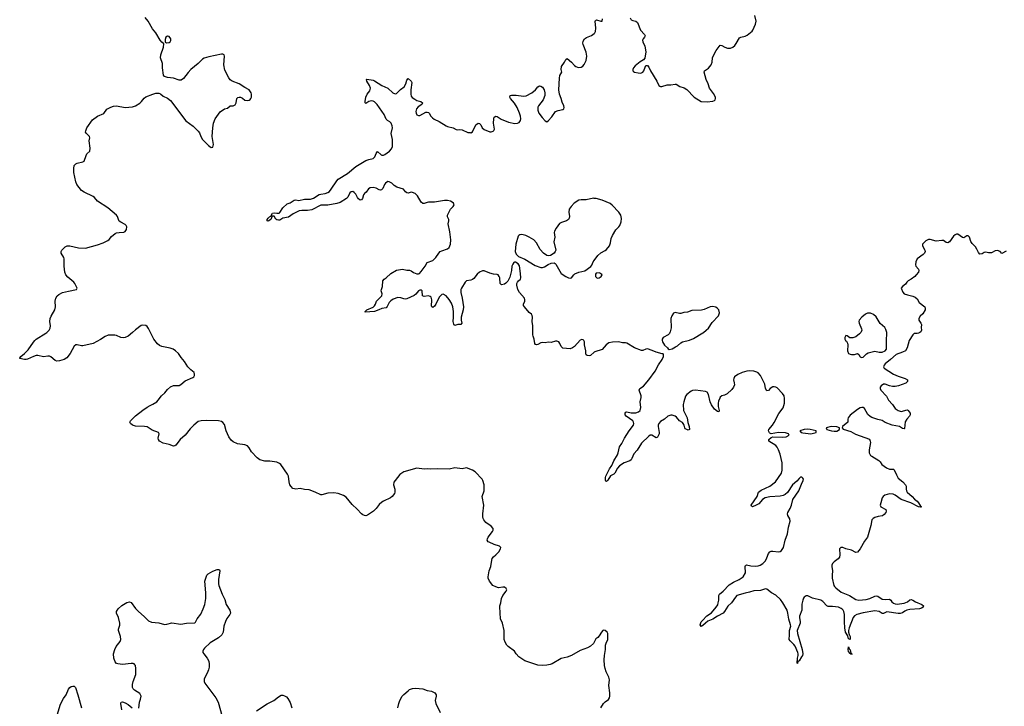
# Model space of a CAD drawing. Header units: inches. Extents: x 1771465 to 1971076, y 472029 to 643563.
# Tile 40 of 127: x 1812122 to 1825626, y 554871 to 564292. Entities that reach past the tile are written whole.
import ezdxf

# ---------------------------------------------------------------- set-up
doc = ezdxf.new("R2010")
doc.units = ezdxf.units.IN
doc.header["$MEASUREMENT"] = 0
for name, color, linetype in [('B8515', 7, 'Continuous'), ('B8516', 7, 'Continuous'), ('B8525', 7, 'Continuous'), ('B8526', 7, 'Continuous')]:
    doc.layers.add(name, color=color, linetype=linetype)

msp = doc.modelspace()

# ---------------------------------------------------------------- linework, layer by layer
at = {"layer": 'B8515', "color": 6}
for points, elevation in [([(1813668, 560000), (1813610, 559950), (1813570, 559933), (1813550, 559929), (1813510, 559932), (1813450, 559959), (1813425, 559965), (1813336, 559964), (1813293, 559947), (1813230, 559902), (1813130, 559850), (1812990, 559816), (1812970, 559817), (1812910, 559833), (1812890, 559830), (1812869, 559811), (1812815, 559710), (1812770, 559652), (1812730, 559630), (1812670, 559610), (1812630, 559608), (1812610, 559615), (1812550, 559664), (1812530, 559675), (1812510, 559676), (1812450, 559666), (1812370, 559685), (1812350, 559684), (1812310, 559673), (1812230, 559634), (1812210, 559628), (1812188, 559628), (1812125, 559645), (1812122, 559650), (1812136, 559670), (1812187, 559710), (1812236, 559764), (1812310, 559868), (1812331, 559890), (1812350, 559908), (1812482, 559990), (1812492, 560000)], 600), ([(1820000, 555752), (1819990, 555733), (1819950, 555697), (1819910, 555676), (1819810, 555638), (1819691, 555570), (1819630, 555546), (1819550, 555529), (1819425, 555455), (1819396, 555444), (1819350, 555434), (1819290, 555432), (1819230, 555438), (1819050, 555496), (1818969, 555550), (1818932, 555590), (1818909, 555630), (1818822, 555690), (1818802, 555710), (1818779, 555750), (1818767, 555790), (1818767, 555910), (1818743, 556010), (1818717, 556070), (1818706, 556234), (1818707, 556250), (1818721, 556290), (1818731, 556350), (1818750, 556390), (1818794, 556450), (1818802, 556470), (1818795, 556490), (1818770, 556507), (1818750, 556508), (1818690, 556497), (1818650, 556510), (1818609, 556529), (1818566, 556590), (1818549, 556630), (1818546, 556650), (1818559, 556730), (1818584, 556790), (1818591, 556849), (1818601, 556899), (1818618, 556922), (1818654, 556950), (1818691, 556990), (1818717, 557030), (1818721, 557050), (1818703, 557070), (1818630, 557092), (1818562, 557122), (1818547, 557130), (1818534, 557150), (1818536, 557170), (1818546, 557190), (1818606, 557270), (1818614, 557290), (1818614, 557310), (1818590, 557341), (1818514, 557394), (1818487, 557430), (1818480, 557450), (1818474, 557470), (1818472, 557510), (1818487, 557630), (1818466, 557750), (1818491, 557830), (1818494, 557850), (1818491, 557909), (1818476, 557970), (1818464, 557990), (1818370, 558087), (1818330, 558113), (1818250, 558144), (1818190, 558129), (1818090, 558141), (1818010, 558126), (1817850, 558130), (1817750, 558125), (1817711, 558129), (1817670, 558126), (1817570, 558138), (1817390, 558087), (1817336, 558050), (1817270, 557970), (1817255, 557945), (1817249, 557910), (1817267, 557850), (1817269, 557810), (1817263, 557790), (1817232, 557750), (1817207, 557730), (1817112, 557688), (1817087, 557673), (1817050, 557639), (1817013, 557587), (1816975, 557550), (1816890, 557494), (1816870, 557487), (1816850, 557489), (1816830, 557498), (1816810, 557514), (1816750, 557578), (1816680, 557640), (1816600, 557740), (1816563, 557763), (1816489, 557791), (1816430, 557801), (1816350, 557795), (1816268, 557772), (1816250, 557775), (1816173, 557810), (1816090, 557840), (1816030, 557844), (1815970, 557861), (1815910, 557850), (1815890, 557853), (1815870, 557862), (1815845, 557885), (1815829, 557910), (1815817, 557950), (1815807, 558027), (1815795, 558055), (1815704, 558190), (1815684, 558204), (1815650, 558219), (1815553, 558233), (1815486, 558234), (1815415, 558255), (1815379, 558279), (1815303, 558363), (1815270, 558417), (1815245, 558445), (1815210, 558459), (1815110, 558472), (1815050, 558500), (1815024, 558524), (1814988, 558568), (1814952, 558650), (1814930, 558736), (1814910, 558766), (1814890, 558780), (1814850, 558788), (1814690, 558792), (1814610, 558789), (1814570, 558777), (1814510, 558730), (1814461, 558679), (1814391, 558590), (1814321, 558530), (1814264, 558456), (1814250, 558445), (1814230, 558442), (1814170, 558464), (1814090, 558482), (1814038, 558510), (1814025, 558530), (1814022, 558550), (1814033, 558610), (1814025, 558630), (1813940, 558660), (1813870, 558705), (1813832, 558712), (1813710, 558715), (1813669, 558730), (1813642, 558750), (1813632, 558770), (1813642, 558790), (1813710, 558856), (1813810, 558934), (1813870, 558974), (1813910, 558998), (1813950, 559015), (1814002, 559050), (1814022, 559070), (1814068, 559132), (1814111, 559170), (1814150, 559216), (1814190, 559253), (1814230, 559274), (1814290, 559271), (1814310, 559275), (1814330, 559285), (1814390, 559335), (1814497, 559383), (1814509, 559391), (1814519, 559410), (1814521, 559430), (1814513, 559453), (1814468, 559488), (1814429, 559529), (1814383, 559603), (1814336, 559656), (1814299, 559710), (1814259, 559750), (1814228, 559770), (1814186, 559786), (1814070, 559808), (1814041, 559821), (1814010, 559846), (1813963, 559910), (1813918, 560000)], 600), ([(1820000, 559728), (1819950, 559686), (1819930, 559678), (1819903, 559683), (1819890, 559694), (1819885, 559710), (1819885, 559750), (1819868, 559830), (1819868, 559870), (1819861, 559890), (1819850, 559900), (1819830, 559903), (1819810, 559895), (1819732, 559808), (1819705, 559790), (1819670, 559776), (1819570, 559787), (1819550, 559807), (1819530, 559849), (1819514, 559870), (1819490, 559883), (1819470, 559882), (1819410, 559862), (1819370, 559867), (1819330, 559860), (1819290, 559862), (1819270, 559856), (1819230, 559835), (1819210, 559830), (1819194, 559834), (1819187, 559847), (1819180, 559910), (1819163, 559950), (1819160, 559970), (1819160, 560000)], 500), ([(1813754, 554846), (1813767, 554930), (1813781, 554970), (1813787, 555010), (1813781, 555030), (1813768, 555048), (1813695, 555095), (1813679, 555110), (1813670, 555130), (1813670, 555170), (1813679, 555210), (1813714, 555310), (1813716, 555390), (1813709, 555430), (1813701, 555441), (1813692, 555452), (1813677, 555457), (1813650, 555460), (1813530, 555443), (1813470, 555454), (1813450, 555461), (1813430, 555480), (1813411, 555530), (1813410, 555590), (1813425, 555650), (1813446, 555690), (1813498, 555762), (1813510, 555790), (1813505, 555830), (1813478, 555910), (1813478, 555930), (1813496, 555984), (1813497, 556010), (1813476, 556090), (1813451, 556150), (1813450, 556170), (1813474, 556210), (1813524, 556256), (1813590, 556294), (1813630, 556303), (1813650, 556296), (1813710, 556215), (1813750, 556170), (1813830, 556105), (1813890, 556046), (1813930, 556026), (1814030, 556015), (1814110, 555995), (1814142, 555998), (1814210, 556018), (1814330, 555998), (1814410, 556010), (1814522, 556018), (1814535, 556025), (1814557, 556070), (1814604, 556136), (1814640, 556210), (1814660, 556270), (1814674, 556350), (1814677, 556430), (1814662, 556590), (1814682, 556658), (1814690, 556673), (1814709, 556690), (1814770, 556724), (1814830, 556748), (1814850, 556750), (1814863, 556743), (1814868, 556728), (1814850, 556610), (1814850, 556550), (1814855, 556530), (1814898, 556410), (1814936, 556336), (1814953, 556270), (1815004, 556190), (1815013, 556150), (1815006, 556130), (1814962, 556078), (1814943, 556037), (1814923, 555970), (1814912, 555890), (1814892, 555850), (1814850, 555811), (1814736, 555744), (1814655, 555670), (1814642, 555650), (1814635, 555630), (1814635, 555610), (1814647, 555590), (1814694, 555534), (1814715, 555490), (1814721, 555450), (1814719, 555410), (1814710, 555370), (1814694, 555326), (1814652, 555250), (1814652, 555210), (1814662, 555190), (1814813, 554990), (1814846, 554930), (1814898, 554730)], 600), ([(1812637, 554750), (1812680, 554900), (1812722, 554978), (1812758, 555030), (1812790, 555107), (1812810, 555130), (1812830, 555144), (1812850, 555150), (1812870, 555150), (1812888, 555128), (1812920, 555030), (1812968, 554850)], 600), ([(1815369, 554811), (1815516, 554904), (1815609, 554951), (1815670, 555001), (1815710, 555025), (1815730, 555025), (1815756, 555016), (1815780, 555000), (1815799, 554979), (1815830, 554924), (1815855, 554850)], 600), ([(1817307, 554850), (1817320, 554910), (1817334, 554950), (1817369, 555010), (1817390, 555034), (1817450, 555086), (1817470, 555100), (1817510, 555116), (1817550, 555120), (1817649, 555109), (1817710, 555090), (1817770, 555079), (1817815, 555055), (1817833, 555030), (1817836, 555010), (1817819, 554950), (1817828, 554910), (1817890, 554788)], 600), ([(1813522, 554822), (1813509, 554910), (1813512, 554928), (1813530, 554934), (1813570, 554920), (1813610, 554895), (1813666, 554850)], 600)]:
    msp.add_lwpolyline(points, dxfattribs=dict(at, elevation=elevation))
at = {"layer": 'B8516', "color": 6}
for points, elevation in [([(1812492, 560000), (1812527, 560033), (1812540, 560060), (1812544, 560090), (1812536, 560150), (1812540, 560190), (1812555, 560225), (1812605, 560310), (1812611, 560350), (1812608, 560432), (1812617, 560470), (1812637, 560503), (1812658, 560522), (1812710, 560547), (1812790, 560569), (1812901, 560590), (1812912, 560610), (1812879, 560670), (1812863, 560690), (1812780, 560760), (1812757, 560790), (1812743, 560830), (1812730, 560910), (1812732, 561012), (1812728, 561030), (1812693, 561090), (1812690, 561110), (1812700, 561130), (1812746, 561174), (1812772, 561188), (1812810, 561190), (1812930, 561160), (1813024, 561156), (1813190, 561202), (1813267, 561230), (1813330, 561260), (1813350, 561276), (1813381, 561319), (1813430, 561357), (1813450, 561366), (1813487, 561373), (1813550, 561378), (1813570, 561386), (1813589, 561411), (1813593, 561450), (1813584, 561470), (1813570, 561483), (1813510, 561512), (1813487, 561527), (1813476, 561550), (1813465, 561590), (1813450, 561610), (1813330, 561710), (1813190, 561800), (1813150, 561850), (1813130, 561865), (1813004, 561924), (1812970, 561946), (1812906, 562030), (1812890, 562065), (1812864, 562196), (1812863, 562250), (1812870, 562290), (1812890, 562313), (1812910, 562323), (1812990, 562342), (1813008, 562352), (1813032, 562430), (1813044, 562450), (1813082, 562490), (1813087, 562530), (1813075, 562630), (1813083, 562670), (1813081, 562690), (1813034, 562734), (1813026, 562750), (1813027, 562767), (1813045, 562810), (1813122, 562918), (1813190, 562968), (1813276, 563004), (1813318, 563062), (1813370, 563092), (1813410, 563104), (1813450, 563109), (1813570, 563087), (1813670, 563094), (1813711, 563109), (1813770, 563145), (1813793, 563167), (1813827, 563213), (1813850, 563231), (1813950, 563271), (1813990, 563283), (1814030, 563284), (1814054, 563274), (1814090, 563244), (1814150, 563214), (1814190, 563183), (1814402, 562902), (1814500, 562830), (1814570, 562763), (1814590, 562738), (1814608, 562688), (1814630, 562650), (1814710, 562567), (1814750, 562536), (1814770, 562544), (1814781, 562579), (1814763, 562690), (1814769, 562810), (1814781, 562870), (1814805, 562930), (1814870, 563027), (1814930, 563067), (1814970, 563080), (1815007, 563110), (1815050, 563111), (1815075, 563125), (1815091, 563150), (1815099, 563210), (1815115, 563225), (1815130, 563230), (1815150, 563229), (1815176, 563216), (1815210, 563189), (1815250, 563184), (1815271, 563189), (1815283, 563197), (1815294, 563210), (1815303, 563230), (1815302, 563270), (1815295, 563290), (1815267, 563327), (1815210, 563359), (1815133, 563413), (1815034, 563450), (1815010, 563468), (1814990, 563493), (1814937, 563597), (1814920, 563670), (1814931, 563791), (1814928, 563808), (1814910, 563817), (1814890, 563817), (1814716, 563784), (1814650, 563765), (1814629, 563750), (1814570, 563690), (1814471, 563609), (1814431, 563569), (1814370, 563487), (1814336, 563464), (1814310, 563462), (1814230, 563488), (1814150, 563497), (1814109, 563510), (1814096, 563530), (1814082, 563630), (1814079, 563690), (1814055, 563770), (1814059, 563810), (1814093, 563913), (1814099, 563959), (1814070, 563984), (1814050, 564009), (1813991, 564110), (1813945, 564165), (1813885, 564270), (1813843, 564323)], 600), ([(1819160, 560000), (1819160, 560090), (1819149, 560150), (1819154, 560210), (1819152, 560232), (1819141, 560250), (1819110, 560276), (1819044, 560350), (1819032, 560370), (1819032, 560390), (1819050, 560430), (1819052, 560450), (1819046, 560470), (1818975, 560550), (1818954, 560590), (1818938, 560650), (1818939, 560670), (1818950, 560692), (1818962, 560710), (1818989, 560731), (1818994, 560750), (1818992, 560808), (1818976, 560916), (1818960, 560940), (1818923, 560963), (1818910, 560964), (1818901, 560959), (1818883, 560937), (1818871, 560910), (1818866, 560850), (1818843, 560757), (1818815, 560705), (1818790, 560675), (1818770, 560662), (1818730, 560656), (1818713, 560670), (1818705, 560750), (1818698, 560770), (1818684, 560790), (1818670, 560797), (1818622, 560802), (1818572, 560812), (1818490, 560845), (1818470, 560845), (1818430, 560828), (1818398, 560802), (1818350, 560743), (1818330, 560727), (1818310, 560718), (1818250, 560707), (1818230, 560690), (1818179, 560610), (1818172, 560588), (1818172, 560550), (1818191, 560470), (1818207, 560350), (1818205, 560310), (1818176, 560210), (1818177, 560170), (1818185, 560130), (1818170, 560110), (1818130, 560108), (1818090, 560095), (1818075, 560115), (1818069, 560149), (1818073, 560210), (1818070, 560290), (1818063, 560350), (1818042, 560402), (1818013, 560453), (1817970, 560504), (1817930, 560525), (1817910, 560521), (1817877, 560483), (1817830, 560390), (1817810, 560360), (1817790, 560341), (1817774, 560350), (1817770, 560362), (1817775, 560450), (1817763, 560483), (1817750, 560496), (1817730, 560502), (1817670, 560495), (1817645, 560505), (1817641, 560570), (1817630, 560582), (1817610, 560580), (1817590, 560571), (1817555, 560525), (1817533, 560507), (1817430, 560463), (1817410, 560458), (1817390, 560460), (1817350, 560477), (1817310, 560482), (1817244, 560456), (1817210, 560436), (1817188, 560412), (1817163, 560357), (1817150, 560338), (1817090, 560331), (1817049, 560310), (1816990, 560289), (1816861, 560281), (1816859, 560290), (1816885, 560310), (1816970, 560348), (1816990, 560365), (1817004, 560390), (1817017, 560430), (1817090, 560503), (1817093, 560530), (1817081, 560570), (1817083, 560590), (1817098, 560630), (1817104, 560710), (1817119, 560730), (1817150, 560750), (1817212, 560810), (1817290, 560856), (1817370, 560869), (1817430, 560855), (1817470, 560854), (1817490, 560847), (1817524, 560824), (1817570, 560806), (1817590, 560805), (1817603, 560810), (1817630, 560837), (1817681, 560910), (1817710, 560962), (1817790, 560989), (1817830, 561030), (1817870, 561089), (1817890, 561110), (1817910, 561122), (1817990, 561149), (1818012, 561168), (1818030, 561213), (1818034, 561270), (1818023, 561383), (1818000, 561490), (1818009, 561530), (1818007, 561550), (1817988, 561588), (1817987, 561610), (1818029, 561691), (1818068, 561730), (1818080, 561750), (1818070, 561773), (1818053, 561790), (1818030, 561802), (1817990, 561810), (1817950, 561809), (1817810, 561790), (1817730, 561789), (1817710, 561785), (1817670, 561768), (1817650, 561770), (1817628, 561790), (1817576, 561876), (1817545, 561905), (1817510, 561921), (1817490, 561923), (1817450, 561913), (1817430, 561914), (1817411, 561931), (1817386, 561966), (1817296, 561996), (1817259, 562019), (1817225, 562050), (1817190, 562069), (1817170, 562073), (1817137, 562050), (1817123, 562030), (1817103, 561977), (1817083, 561957), (1817070, 561953), (1817050, 561958), (1817010, 561981), (1816970, 561991), (1816930, 561983), (1816904, 561970), (1816874, 561926), (1816850, 561906), (1816839, 561890), (1816823, 561837), (1816810, 561820), (1816790, 561816), (1816770, 561832), (1816753, 561853), (1816730, 561900), (1816710, 561922), (1816690, 561933), (1816670, 561932), (1816650, 561918), (1816623, 561857), (1816603, 561837), (1816515, 561785), (1816472, 561768), (1816350, 561748), (1816250, 561745), (1816130, 561684), (1816070, 561676), (1815990, 561675), (1815953, 561667), (1815873, 561627), (1815810, 561582), (1815730, 561570), (1815690, 561542), (1815670, 561540), (1815650, 561545), (1815636, 561556), (1815610, 561596), (1815583, 561597), (1815566, 561550), (1815530, 561529), (1815514, 561534), (1815514, 561550), (1815528, 561570), (1815550, 561588), (1815566, 561594), (1815590, 561636), (1815610, 561644), (1815650, 561636), (1815681, 561639), (1815692, 561648), (1815730, 561712), (1815790, 561763), (1815830, 561778), (1815885, 561815), (1815910, 561820), (1815950, 561813), (1816030, 561828), (1816110, 561827), (1816150, 561841), (1816230, 561893), (1816250, 561900), (1816310, 561905), (1816350, 561919), (1816370, 561935), (1816395, 561965), (1816470, 562082), (1816490, 562104), (1816617, 562183), (1816730, 562277), (1816870, 562362), (1816910, 562375), (1816970, 562386), (1816991, 562409), (1817010, 562458), (1817030, 562483), (1817079, 562439), (1817090, 562434), (1817110, 562432), (1817130, 562442), (1817193, 562490), (1817221, 562519), (1817233, 562550), (1817234, 562650), (1817215, 562730), (1817234, 562810), (1817230, 562836), (1817218, 562870), (1817200, 562890), (1817168, 562908), (1817147, 562927), (1817122, 562990), (1817026, 563130), (1816990, 563166), (1816970, 563175), (1816943, 563177), (1816912, 563168), (1816870, 563144), (1816862, 563150), (1816859, 563170), (1816868, 563230), (1816887, 563270), (1816924, 563316), (1816934, 563350), (1816920, 563390), (1816883, 563450), (1816879, 563470), (1816885, 563475), (1816970, 563462), (1816990, 563454), (1817090, 563387), (1817173, 563353), (1817240, 563290), (1817270, 563274), (1817290, 563280), (1817345, 563335), (1817396, 563370), (1817419, 563410), (1817430, 563460), (1817450, 563484), (1817490, 563450), (1817499, 563430), (1817485, 563330), (1817485, 563270), (1817490, 563244), (1817505, 563225), (1817541, 563201), (1817570, 563185), (1817622, 563170), (1817645, 563150), (1817635, 563130), (1817586, 563094), (1817566, 563070), (1817556, 563030), (1817558, 563010), (1817570, 562985), (1817590, 562976), (1817610, 562978), (1817690, 563021), (1817710, 563024), (1817730, 563019), (1817740, 563010), (1817759, 562970), (1817784, 562944), (1817808, 562928), (1817877, 562897), (1817970, 562834), (1817990, 562825), (1818066, 562810), (1818110, 562784), (1818130, 562779), (1818156, 562784), (1818190, 562782), (1818270, 562746), (1818298, 562742), (1818310, 562741), (1818330, 562751), (1818380, 562850), (1818410, 562870), (1818430, 562866), (1818439, 562859), (1818448, 562848), (1818463, 562810), (1818490, 562785), (1818570, 562754), (1818590, 562753), (1818617, 562763), (1818626, 562770), (1818634, 562790), (1818621, 562870), (1818623, 562930), (1818630, 562955), (1818650, 562970), (1818670, 562964), (1818727, 562927), (1818824, 562884), (1818912, 562868), (1818950, 562870), (1818970, 562880), (1818990, 562908), (1818994, 562930), (1818990, 562969), (1818978, 563010), (1818946, 563086), (1818907, 563147), (1818854, 563210), (1818845, 563230), (1818850, 563250), (1818865, 563255), (1818930, 563258), (1819030, 563243), (1819070, 563249), (1819144, 563290), (1819197, 563330), (1819229, 563370), (1819250, 563384), (1819270, 563380), (1819290, 563364), (1819315, 563330), (1819324, 563290), (1819322, 563250), (1819301, 563190), (1819238, 563110), (1819229, 563090), (1819228, 563050), (1819244, 563010), (1819288, 562948), (1819330, 562905), (1819350, 562891), (1819370, 562902), (1819421, 562959), (1819470, 563032), (1819506, 563046), (1819570, 563061), (1819584, 563070), (1819590, 563085), (1819585, 563110), (1819561, 563161), (1819548, 563210), (1819523, 563270), (1819515, 563330), (1819524, 563490), (1819532, 563528), (1819555, 563570), (1819550, 563610), (1819554, 563650), (1819592, 563708), (1819610, 563746), (1819630, 563758), (1819689, 563710), (1819730, 563661), (1819748, 563648), (1819770, 563639), (1819790, 563634), (1819821, 563639), (1819846, 563654), (1819864, 563676), (1819891, 563730), (1819901, 563790), (1819890, 563847), (1819848, 563950), (1819846, 563970), (1819850, 563999), (1819870, 564028), (1819894, 564046), (1819964, 564076), (1820000, 564103)], 500), ([(1820000, 561840), (1819990, 561841), (1819890, 561819), (1819821, 561819), (1819790, 561814), (1819727, 561773), (1819685, 561730), (1819660, 561690), (1819654, 561650), (1819662, 561590), (1819660, 561570), (1819650, 561550), (1819620, 561530), (1819552, 561508), (1819526, 561494), (1819478, 561430), (1819456, 561390), (1819452, 561370), (1819461, 561310), (1819446, 561246), (1819475, 561130), (1819467, 561110), (1819450, 561090), (1819402, 561058), (1819370, 561052), (1819350, 561058), (1819307, 561087), (1819259, 561139), (1819210, 561232), (1819171, 561270), (1819110, 561310), (1819065, 561330), (1819010, 561343), (1818980, 561340), (1818967, 561333), (1818958, 561322), (1818927, 561213), (1818919, 561110), (1818933, 561073), (1818961, 561041), (1819050, 561006), (1819190, 560920), (1819270, 560892), (1819290, 560892), (1819319, 560901), (1819370, 560933), (1819410, 560950), (1819454, 560954), (1819468, 560948), (1819476, 560936), (1819548, 560808), (1819611, 560770), (1819650, 560750), (1819670, 560746), (1819690, 560751), (1819721, 560790), (1819737, 560803), (1819790, 560830), (1819873, 560847), (1819954, 560906), (1819970, 560925), (1819988, 560970), (1820000, 560987)], 500), ([(1813918, 560000), (1813890, 560055), (1813870, 560081), (1813850, 560095), (1813810, 560102), (1813790, 560095), (1813710, 560035), (1813668, 560000)], 600)]:
    msp.add_lwpolyline(points, dxfattribs=dict(at, elevation=elevation))
at = {"layer": 'B8516', "color": 6, "elevation": 600}
msp.add_lwpolyline([(1814150, 564067), (1814126, 564050), (1814118, 564018), (1814117, 563990), (1814121, 563981), (1814136, 563976), (1814170, 563980), (1814185, 563990), (1814195, 564005), (1814196, 564030), (1814170, 564060)], close=True, dxfattribs=at)
at = {"layer": 'B8525', "color": 6}
for points, elevation in [([(1824466, 560000), (1824450, 559990), (1824430, 559985), (1824390, 559984), (1824372, 559968), (1824321, 559890), (1824293, 559790), (1824270, 559750), (1824231, 559729), (1824141, 559699), (1824067, 559630), (1823993, 559570), (1823976, 559550), (1823970, 559530), (1823980, 559510), (1824107, 559427), (1824170, 559400), (1824267, 559370), (1824296, 559350), (1824297, 559330), (1824274, 559306), (1824173, 559267), (1824130, 559260), (1824090, 559260), (1824050, 559269), (1823990, 559290), (1823970, 559290), (1823936, 559270), (1823925, 559250), (1823924, 559230), (1823930, 559210), (1824010, 559125), (1824036, 559070), (1824094, 559014), (1824130, 558956), (1824169, 558929), (1824210, 558917), (1824230, 558919), (1824275, 558935), (1824296, 558937), (1824309, 558929), (1824334, 558894), (1824336, 558870), (1824324, 558850), (1824287, 558813), (1824267, 558773), (1824256, 558684), (1824250, 558679), (1824230, 558681), (1824189, 558710), (1824089, 558729), (1823990, 558765), (1823951, 558791), (1823890, 558806), (1823810, 558834), (1823787, 558847), (1823756, 558876), (1823710, 558958), (1823690, 558971), (1823670, 558973), (1823650, 558967), (1823610, 558943), (1823510, 558866), (1823484, 558830), (1823479, 558810), (1823481, 558770), (1823408, 558710), (1823401, 558690), (1823416, 558676), (1823521, 558641), (1823585, 558605), (1823775, 558535), (1823788, 558510), (1823789, 558490), (1823771, 558391), (1823771, 558351), (1823790, 558312), (1823810, 558305), (1823904, 558244), (1823924, 558224), (1823944, 558190), (1824010, 558144), (1824050, 558127), (1824105, 558125), (1824117, 558117), (1824145, 558045), (1824170, 558000), (1824234, 557950), (1824272, 557910), (1824278, 557890), (1824278, 557850), (1824282, 557830), (1824293, 557810), (1824361, 557750), (1824394, 557714), (1824430, 557687), (1824450, 557664), (1824478, 557618), (1824492, 557608), (1824478, 557602), (1824450, 557608), (1824345, 557665), (1824210, 557710), (1824130, 557768), (1824102, 557782), (1824050, 557787), (1823987, 557770), (1823962, 557750), (1823950, 557730), (1823930, 557664), (1823925, 557630), (1823930, 557608), (1824002, 557570), (1824007, 557550), (1824000, 557530), (1823978, 557502), (1823955, 557485), (1823895, 557475), (1823850, 557462), (1823825, 557450), (1823810, 557431), (1823797, 557350), (1823749, 557191), (1823710, 557136), (1823650, 557033), (1823613, 556987), (1823590, 556982), (1823530, 557016), (1823453, 557033), (1823410, 557052), (1823382, 557050), (1823365, 557030), (1823369, 556950), (1823364, 556916), (1823345, 556895), (1823290, 556855), (1823270, 556833), (1823259, 556810), (1823259, 556790), (1823269, 556730), (1823263, 556670), (1823265, 556630), (1823288, 556530), (1823296, 556516), (1823315, 556495), (1823390, 556438), (1823502, 556390), (1823590, 556339), (1823630, 556329), (1823730, 556335), (1823783, 556350), (1823850, 556384), (1823870, 556389), (1823890, 556383), (1823950, 556342), (1823990, 556337), (1824050, 556343), (1824068, 556330), (1824085, 556305), (1824106, 556286), (1824130, 556278), (1824155, 556275), (1824254, 556286), (1824296, 556304), (1824330, 556331), (1824350, 556337), (1824370, 556330), (1824406, 556306), (1824493, 556270), (1824517, 556250), (1824511, 556230), (1824490, 556218), (1824461, 556210), (1824330, 556200), (1824288, 556192), (1824261, 556179), (1824228, 556152), (1824197, 556143), (1824170, 556143), (1824014, 556166), (1823970, 556145), (1823950, 556147), (1823910, 556170), (1823850, 556181), (1823690, 556156), (1823603, 556130), (1823570, 556111), (1823552, 556088), (1823497, 555950), (1823487, 555910), (1823487, 555887), (1823496, 555856), (1823511, 555830), (1823510, 555789), (1823490, 555798), (1823480, 555840), (1823449, 555890), (1823440, 555950), (1823435, 556030), (1823435, 556130), (1823426, 556170), (1823416, 556190), (1823404, 556204), (1823390, 556214), (1823350, 556232), (1823270, 556243), (1823210, 556243), (1823190, 556252), (1823137, 556310), (1823110, 556328), (1822994, 556354), (1822930, 556386), (1822910, 556386), (1822882, 556370), (1822870, 556356), (1822862, 556330), (1822851, 556271), (1822848, 556190), (1822819, 556110), (1822818, 556090), (1822828, 556030), (1822827, 556010), (1822787, 555910), (1822790, 555870), (1822852, 555650), (1822861, 555590), (1822857, 555570), (1822845, 555550), (1822810, 555496), (1822796, 555484), (1822790, 555459), (1822784, 555464), (1822789, 555530), (1822798, 555570), (1822798, 555590), (1822793, 555610), (1822757, 555697), (1822740, 555720), (1822688, 555770), (1822676, 555790), (1822681, 555850), (1822679, 555910), (1822696, 555970), (1822695, 555990), (1822669, 556069), (1822657, 556150), (1822646, 556190), (1822590, 556291), (1822556, 556336), (1822490, 556395), (1822432, 556430), (1822370, 556477), (1822350, 556483), (1822280, 556460), (1822190, 556458), (1822130, 556436), (1822070, 556425), (1821959, 556390), (1821939, 556370), (1821885, 556290), (1821833, 556247), (1821790, 556170), (1821770, 556151), (1821690, 556110), (1821630, 556067), (1821560, 556040), (1821526, 556014), (1821490, 555978), (1821470, 555966), (1821456, 555990), (1821468, 556030), (1821485, 556050), (1821548, 556112), (1821610, 556152), (1821676, 556230), (1821695, 556265), (1821702, 556290), (1821709, 556330), (1821709, 556390), (1821720, 556410), (1821770, 556449), (1821850, 556539), (1821910, 556576), (1821988, 556612), (1822045, 556650), (1822075, 556705), (1822070, 556790), (1822075, 556805), (1822090, 556814), (1822150, 556799), (1822210, 556794), (1822250, 556800), (1822279, 556810), (1822313, 556830), (1822350, 556869), (1822370, 556910), (1822390, 556970), (1822410, 556990), (1822430, 557000), (1822450, 557001), (1822529, 556991), (1822550, 556995), (1822572, 557010), (1822596, 557050), (1822620, 557150), (1822650, 557238), (1822668, 557330), (1822691, 557410), (1822684, 557444), (1822658, 557490), (1822654, 557510), (1822658, 557530), (1822690, 557586), (1822708, 557630), (1822725, 557710), (1822806, 557830), (1822842, 557918), (1822869, 557970), (1822871, 557990), (1822863, 558003), (1822850, 558014), (1822830, 558015), (1822810, 557999), (1822781, 557959), (1822720, 557910), (1822653, 557807), (1822621, 557779), (1822594, 557766), (1822550, 557755), (1822410, 557744), (1822348, 557732), (1822310, 557710), (1822258, 557650), (1822224, 557630), (1822170, 557608), (1822157, 557617), (1822156, 557630), (1822234, 557750), (1822253, 557810), (1822290, 557839), (1822410, 557893), (1822489, 557950), (1822568, 558070), (1822581, 558110), (1822577, 558210), (1822551, 558329), (1822530, 558391), (1822510, 558426), (1822490, 558450), (1822394, 558510), (1822395, 558530), (1822430, 558561), (1822450, 558569), (1822590, 558564), (1822633, 558570), (1822675, 558590), (1822664, 558610), (1822624, 558624), (1822527, 558627), (1822430, 558612), (1822410, 558617), (1822404, 558624), (1822391, 558650), (1822398, 558670), (1822448, 558730), (1822470, 558765), (1822534, 558890), (1822593, 558967), (1822613, 559030), (1822613, 559093), (1822606, 559130), (1822584, 559164), (1822510, 559239), (1822490, 559251), (1822470, 559256), (1822450, 559255), (1822413, 559230), (1822390, 559203), (1822370, 559200), (1822352, 559232), (1822340, 559290), (1822331, 559310), (1822280, 559410), (1822248, 559448), (1822230, 559458), (1822190, 559471), (1822130, 559474), (1822094, 559470), (1822030, 559451), (1821970, 559423), (1821926, 559390), (1821915, 559370), (1821913, 559350), (1821923, 559310), (1821924, 559284), (1821912, 559250), (1821890, 559218), (1821823, 559157), (1821790, 559140), (1821750, 559129), (1821730, 559112), (1821722, 559098), (1821704, 559056), (1821701, 559030), (1821703, 558983), (1821715, 558930), (1821710, 558910), (1821690, 558918), (1821650, 558948), (1821608, 559008), (1821590, 559050), (1821570, 559148), (1821550, 559180), (1821529, 559189), (1821390, 559210), (1821350, 559204), (1821330, 559194), (1821272, 559148), (1821254, 559126), (1821230, 559050), (1821223, 559010), (1821226, 558930), (1821274, 558830), (1821286, 558766), (1821303, 558710), (1821307, 558670), (1821290, 558662), (1821270, 558668), (1821250, 558680), (1821243, 558690), (1821233, 558730), (1821222, 558750), (1821210, 558763), (1821170, 558787), (1821130, 558837), (1821110, 558852), (1821070, 558866), (1821050, 558866), (1821010, 558850), (1820967, 558813), (1820910, 558777), (1820887, 558750), (1820879, 558730), (1820879, 558710), (1820891, 558630), (1820890, 558610), (1820870, 558562), (1820850, 558555), (1820790, 558593), (1820770, 558591), (1820750, 558579), (1820650, 558480), (1820590, 558387), (1820545, 558335), (1820518, 558270), (1820507, 558253), (1820490, 558239), (1820412, 558210), (1820349, 558171), (1820321, 558139), (1820286, 558070), (1820270, 558055), (1820226, 558034), (1820190, 557974), (1820170, 557958), (1820162, 557962), (1820154, 557974), (1820156, 558010), (1820162, 558030), (1820211, 558130), (1820243, 558177), (1820270, 558240), (1820320, 558320), (1820331, 558350), (1820350, 558430), (1820381, 558479), (1820415, 558550), (1820481, 558650), (1820542, 558730), (1820546, 558750), (1820542, 558770), (1820529, 558789), (1820439, 558850), (1820424, 558870), (1820427, 558893), (1820435, 558905), (1820450, 558913), (1820510, 558897), (1820570, 558900), (1820608, 558912), (1820631, 558930), (1820640, 558970), (1820631, 559050), (1820643, 559110), (1820643, 559130), (1820617, 559210), (1820626, 559230), (1820675, 559265), (1820750, 559349), (1820838, 559470), (1820882, 559558), (1820935, 559630), (1820950, 559670), (1820952, 559692), (1820949, 559709), (1820931, 559709), (1820850, 559728), (1820794, 559754), (1820730, 559774), (1820710, 559770), (1820670, 559752), (1820650, 559754), (1820553, 559790), (1820450, 559854), (1820430, 559859), (1820390, 559859), (1820333, 559873), (1820252, 559868), (1820203, 559857), (1820167, 559833), (1820110, 559765), (1820010, 559736), (1820000, 559728)], 500), ([(1821040, 560000), (1821033, 559987), (1821014, 559966), (1820947, 559930), (1820931, 559910), (1820931, 559890), (1820939, 559870), (1820966, 559826), (1821006, 559790), (1821015, 559775), (1821030, 559767), (1821070, 559776), (1821118, 559802), (1821142, 559818), (1821190, 559859), (1821214, 559870), (1821306, 559894), (1821361, 559919), (1821490, 559994), (1821498, 560000)], 500), ([(1823656, 560000), (1823640, 559980), (1823590, 559942), (1823550, 559925), (1823507, 559927), (1823470, 559954), (1823450, 559957), (1823439, 559930), (1823439, 559910), (1823448, 559890), (1823461, 559881), (1823475, 559855), (1823478, 559830), (1823473, 559750), (1823490, 559714), (1823510, 559702), (1823530, 559697), (1823570, 559700), (1823610, 559710), (1823630, 559697), (1823650, 559667), (1823660, 559660), (1823670, 559655), (1823690, 559660), (1823734, 559706), (1823759, 559721), (1823850, 559742), (1823910, 559728), (1823950, 559730), (1823993, 559747), (1824012, 559770), (1824009, 559890), (1824014, 559990), (1824013, 560000)], 500), ([(1820090, 554850), (1820127, 554910), (1820150, 554933), (1820195, 554965), (1820211, 554989), (1820215, 555010), (1820215, 555055), (1820202, 555158), (1820210, 555235), (1820201, 555270), (1820166, 555346), (1820152, 555390), (1820144, 555430), (1820138, 555510), (1820141, 555570), (1820158, 555650), (1820158, 555710), (1820163, 555737), (1820187, 555790), (1820190, 555870), (1820180, 555890), (1820153, 555910), (1820130, 555914), (1820121, 555910), (1820100, 555890), (1820070, 555839), (1820050, 555817), (1820023, 555797), (1820000, 555752)], 600)]:
    msp.add_lwpolyline(points, dxfattribs=dict(at, elevation=elevation))
at = {"layer": 'B8525', "color": 6, "elevation": 500}
for points in [[(1822930, 558673), (1822879, 558670), (1822821, 558650), (1822839, 558630), (1822862, 558622), (1822970, 558610), (1823047, 558630), (1823044, 558650), (1822961, 558670)], [(1823251, 558709), (1823183, 558690), (1823191, 558670), (1823255, 558650), (1823290, 558645), (1823330, 558648), (1823366, 558670), (1823365, 558690), (1823328, 558708)], [(1823530, 555580), (1823526, 555586), (1823516, 555590), (1823517, 555597), (1823510, 555594), (1823490, 555624), (1823486, 555650), (1823490, 555686), (1823499, 555659), (1823510, 555645), (1823521, 555601), (1823530, 555598), (1823535, 555590)]]:
    msp.add_lwpolyline(points, close=True, dxfattribs=at)
at = {"layer": 'B8526', "color": 6, "elevation": 500}
for points in [[(1820495, 564315), (1820507, 564290), (1820530, 564279), (1820571, 564270), (1820595, 564255), (1820636, 564150), (1820692, 564090), (1820699, 564070), (1820692, 564050), (1820673, 564030), (1820664, 564010), (1820668, 563990), (1820696, 563930), (1820710, 563850), (1820695, 563765), (1820679, 563741), (1820630, 563714), (1820563, 563657), (1820539, 563630), (1820531, 563610), (1820531, 563591), (1820540, 563580), (1820553, 563573), (1820602, 563562), (1820630, 563559), (1820650, 563563), (1820668, 563572), (1820681, 563590), (1820698, 563642), (1820710, 563661), (1820730, 563663), (1820750, 563641), (1820774, 563590), (1820860, 563450), (1820887, 563390), (1820900, 563380), (1820910, 563375), (1820930, 563374), (1821001, 563399), (1821050, 563399), (1821110, 563408), (1821126, 563406), (1821175, 563375), (1821235, 563355), (1821270, 563334), (1821370, 563227), (1821470, 563171), (1821550, 563165), (1821627, 563173), (1821650, 563181), (1821659, 563190), (1821666, 563210), (1821663, 563230), (1821637, 563277), (1821582, 563350), (1821566, 563410), (1821535, 563470), (1821508, 563570), (1821512, 563588), (1821570, 563625), (1821607, 563670), (1821619, 563710), (1821625, 563770), (1821650, 563830), (1821672, 563868), (1821730, 563940), (1821750, 563938), (1821793, 563913), (1821830, 563901), (1821870, 563901), (1821904, 563916), (1821930, 563938), (1821950, 563963), (1821996, 564044), (1822010, 564053), (1822070, 564067), (1822099, 564081), (1822166, 564134), (1822178, 564150), (1822212, 564230), (1822222, 564270), (1822203, 564350)], [(1820000, 564103), (1820010, 564110), (1820018, 564130), (1820025, 564175), (1820016, 564270), (1820020, 564280), (1820032, 564288), (1820090, 564270), (1820110, 564271), (1820116, 564304)], [(1820000, 560987), (1820050, 561058), (1820090, 561092), (1820150, 561124), (1820170, 561140), (1820209, 561190), (1820224, 561230), (1820234, 561290), (1820250, 561330), (1820299, 561410), (1820339, 561450), (1820353, 561470), (1820370, 561519), (1820375, 561565), (1820365, 561610), (1820339, 561650), (1820249, 561749), (1820220, 561770), (1820110, 561817), (1820030, 561837), (1820000, 561840)], [(1825650, 561117), (1825590, 561084), (1825569, 561110), (1825530, 561125), (1825500, 561120), (1825450, 561094), (1825410, 561094), (1825370, 561103), (1825350, 561099), (1825322, 561078), (1825290, 561075), (1825270, 561097), (1825250, 561145), (1825230, 561176), (1825183, 561223), (1825168, 561248), (1825147, 561307), (1825130, 561326), (1825110, 561324), (1825070, 561301), (1825050, 561304), (1824990, 561347), (1824970, 561350), (1824950, 561340), (1824930, 561321), (1824876, 561244), (1824850, 561228), (1824830, 561233), (1824790, 561260), (1824770, 561263), (1824690, 561255), (1824610, 561278), (1824586, 561274), (1824550, 561257), (1824502, 561210), (1824502, 561190), (1824536, 561130), (1824539, 561110), (1824533, 561090), (1824512, 561068), (1824430, 561010), (1824411, 560970), (1824406, 560930), (1824414, 560910), (1824447, 560870), (1824452, 560850), (1824447, 560830), (1824419, 560790), (1824398, 560770), (1824350, 560731), (1824307, 560710), (1824288, 560692), (1824270, 560664), (1824228, 560630), (1824212, 560610), (1824234, 560554), (1824251, 560531), (1824296, 560516), (1824370, 560500), (1824404, 560484), (1824430, 560460), (1824460, 560410), (1824535, 560350), (1824542, 560330), (1824540, 560310), (1824510, 560257), (1824470, 560222), (1824453, 560190), (1824452, 560170), (1824482, 560130), (1824492, 560110), (1824487, 560070), (1824490, 560030), (1824481, 560010), (1824466, 560000)], [(1821498, 560000), (1821538, 560030), (1821570, 560061), (1821621, 560139), (1821708, 560230), (1821718, 560270), (1821710, 560310), (1821693, 560330), (1821670, 560346), (1821630, 560355), (1821590, 560350), (1821510, 560316), (1821474, 560306), (1821338, 560302), (1821280, 560280), (1821230, 560273), (1821190, 560261), (1821170, 560260), (1821110, 560275), (1821090, 560266), (1821064, 560230), (1821052, 560190), (1821056, 560064), (1821045, 560010), (1821040, 560000)], [(1824013, 560000), (1824012, 560012), (1824002, 560042), (1823985, 560070), (1823925, 560125), (1823870, 560215), (1823830, 560247), (1823790, 560264), (1823770, 560266), (1823750, 560263), (1823720, 560250), (1823671, 560210), (1823637, 560170), (1823631, 560150), (1823634, 560130), (1823668, 560050), (1823670, 560030), (1823663, 560010), (1823656, 560000)]]:
    msp.add_lwpolyline(points, dxfattribs=at)
msp.add_lwpolyline([(1820070, 560818), (1820030, 560816), (1820021, 560799), (1820019, 560770), (1820036, 560750), (1820050, 560745), (1820070, 560749), (1820098, 560770), (1820109, 560790), (1820089, 560810)], close=True, dxfattribs=at)

doc.saveas('drawing.dxf')
